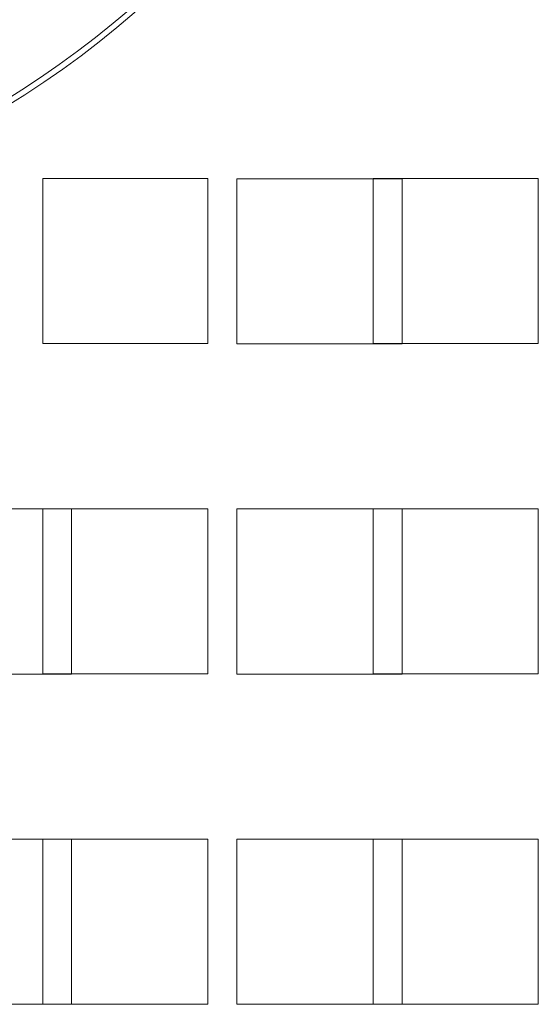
# Paper-space layout '2' of a CAD drawing. Header units: inches. Extents: x 1 to 109, y 1 to 85.
# Tile 37 of 134: x 87.477 to 88, y 15.092 to 16.086. Entities that reach past the tile are written whole.
import ezdxf

# ---------------------------------------------------------------- set-up
doc = ezdxf.new("R2010")
doc.units = ezdxf.units.IN
doc.header["$MEASUREMENT"] = 0
doc.linetypes.add('HIDDEN', pattern=[0.075, 0.05, -0.025])

psp = doc.layouts.new('2')

# ---------------------------------------------------------------- linework, layer by layer
at = {"color": 7, "linetype": 'HIDDEN', "lineweight": 0, "ltscale": 5}
for p, q in [((87.66693, 15.9259), (87.50026, 15.9259)), ((87.50026, 15.9259), (87.50026, 15.75924)), ((87.66693, 15.75924), (87.66693, 15.9259)), ((88.00026, 15.9259), (87.83359, 15.9259)), ((87.83359, 15.9259), (87.83359, 15.92574)), ((88.00026, 15.75924), (88.00026, 15.9259)), ((87.50026, 15.75924), (87.66693, 15.75924)), ((87.86276, 15.75924), (88.00026, 15.75924)), ((87.66693, 15.59257), (87.50026, 15.59257)), ((87.50026, 15.59257), (87.50026, 15.5924)), ((87.66693, 15.4259), (87.66693, 15.59257)), ((88.00026, 15.59257), (87.83359, 15.59257)), ((87.83359, 15.59257), (87.83359, 15.5924)), ((88.00026, 15.4259), (88.00026, 15.59257)), ((87.52943, 15.4259), (87.66693, 15.4259)), ((87.86276, 15.4259), (88.00026, 15.4259)), ((87.66693, 15.25924), (87.50026, 15.25924)), ((87.50026, 15.25924), (87.50026, 15.25907)), ((87.66693, 15.09257), (87.66693, 15.25924)), ((88.00026, 15.25924), (87.83359, 15.25924)), ((87.83359, 15.25924), (87.83359, 15.25907)), ((88.00026, 15.09257), (88.00026, 15.25924)), ((87.52943, 15.09257), (87.66693, 15.09257)), ((87.86276, 15.09257), (88.00026, 15.09257))]:
    psp.add_line(p, q, dxfattribs=at)
at = {"color": 7, "linetype": 'Continuous', "lineweight": 15, "ltscale": 5}
for p, q in [((87.86276, 15.92574), (87.69609, 15.92574)), ((87.69609, 15.92574), (87.69609, 15.75907)), ((87.83359, 15.92574), (87.83359, 15.75924)), ((87.86276, 15.75907), (87.86276, 15.92574)), ((87.69609, 15.75907), (87.86276, 15.75907)), ((87.83359, 15.75924), (87.86276, 15.75924)), ((87.52943, 15.5924), (87.36276, 15.5924)), ((87.50026, 15.5924), (87.50026, 15.4259)), ((87.52943, 15.42574), (87.52943, 15.5924)), ((87.86276, 15.5924), (87.69609, 15.5924)), ((87.69609, 15.5924), (87.69609, 15.42574)), ((87.83359, 15.5924), (87.83359, 15.4259)), ((87.86276, 15.42574), (87.86276, 15.5924)), ((87.36276, 15.42574), (87.52943, 15.42574)), ((87.50026, 15.4259), (87.52943, 15.4259)), ((87.69609, 15.42574), (87.86276, 15.42574)), ((87.83359, 15.4259), (87.86276, 15.4259)), ((87.52943, 15.25907), (87.36276, 15.25907)), ((87.50026, 15.25907), (87.50026, 15.09257)), ((87.52943, 15.0924), (87.52943, 15.25907)), ((87.86276, 15.25907), (87.69609, 15.25907)), ((87.69609, 15.25907), (87.69609, 15.0924)), ((87.83359, 15.25907), (87.83359, 15.09257)), ((87.86276, 15.0924), (87.86276, 15.25907)), ((87.36276, 15.0924), (87.52943, 15.0924)), ((87.50026, 15.09257), (87.52943, 15.09257)), ((87.69609, 15.0924), (87.86276, 15.0924)), ((87.83359, 15.09257), (87.86276, 15.09257))]:
    psp.add_line(p, q, dxfattribs=at)
at = {"color": 7, "linetype": 'Continuous', "lineweight": 15, "ltscale": 25}
for radius, start, end in [(0.98958, 183.13776, 356.86224), (0.98375, 183.15638, 356.84362)]:
    psp.add_arc((86.94634, 16.8424), radius, start, end, dxfattribs=at)

doc.saveas('drawing.dxf')
